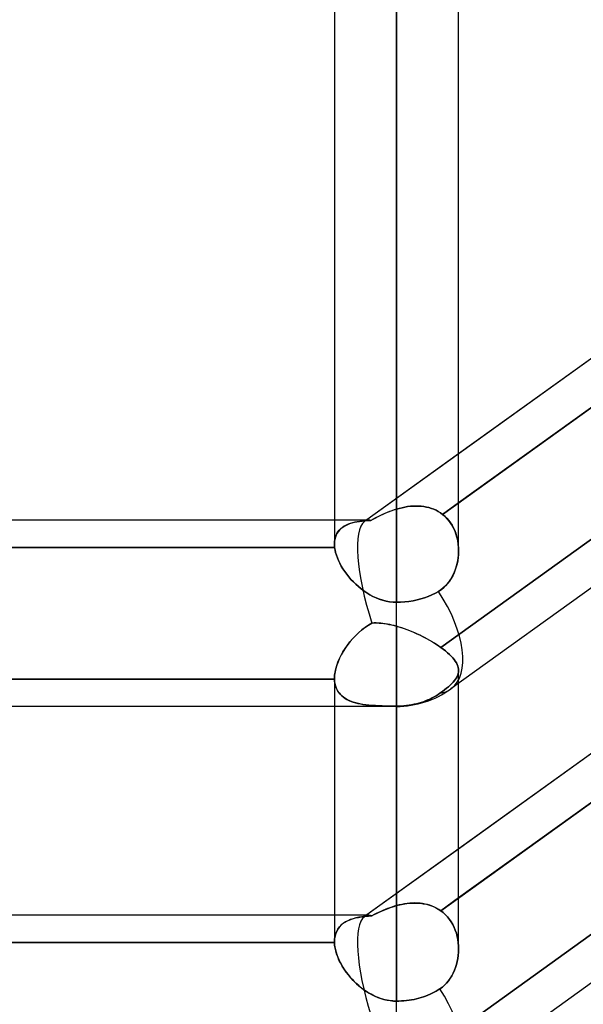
# Model space of a CAD drawing. Header units: millimetres. Extents: x -86 to 92, y -242 to 242.
# Tile 9 of 81: x 20 to 28, y -142 to -128. Entities that reach past the tile are written whole.
import ezdxf

# ---------------------------------------------------------------- set-up
doc = ezdxf.new("R2010")
doc.units = ezdxf.units.MM
doc.layers.add('MAIN-1', color=7, linetype='Continuous')

msp = doc.modelspace()

# ---------------------------------------------------------------- linework, layer by layer
at = {"layer": 'MAIN-1'}
for p, q in [((24.162, 0), (24.162, -135.382)), ((24.162, 0), (24.162, -135.382)), ((25.057, 0), (25.057, -136.222)), ((25.057, 0), (25.057, -134.88)), ((25.952, -135.479), (25.952, 0)), ((25.952, -135.479), (25.952, 0)), ((25.057, -134.88), (25.057, 0)), ((25.057, -136.222), (25.057, 0)), ((41.558, -122.861), (24.597, -135.059)), ((43.441, -124.814), (25.841, -137.471)), ((43.441, -124.814), (25.841, -137.471)), ((41.558, -128.557), (24.597, -140.755)), ((32.962, -129.043), (25.952, -134.084)), ((25.721, -134.955), (33.269, -129.527)), ((33.269, -129.527), (25.952, -134.789)), ((43.441, -130.51), (25.841, -143.167)), ((43.441, -130.51), (25.841, -143.167)), ((33.24, -131.446), (25.694, -136.873)), ((25.694, -136.873), (33.24, -131.446)), ((25.952, -134.084), (24.597, -135.059)), ((25.137, -134.859), (25.177, -134.851)), ((25.177, -134.851), (25.137, -134.859)), ((25.177, -134.851), (25.217, -134.844)), ((25.217, -134.844), (25.177, -134.851)), ((25.217, -134.844), (25.257, -134.839)), ((25.257, -134.839), (25.217, -134.844)), ((25.257, -134.839), (25.296, -134.836)), ((25.296, -134.836), (25.257, -134.839)), ((25.296, -134.836), (25.336, -134.835)), ((25.336, -134.835), (25.296, -134.836)), ((25.336, -134.835), (25.375, -134.835)), ((25.375, -134.835), (25.336, -134.835)), ((25.375, -134.835), (25.413, -134.838)), ((25.413, -134.838), (25.375, -134.835)), ((25.413, -134.838), (25.451, -134.842)), ((25.451, -134.842), (25.413, -134.838)), ((25.451, -134.842), (25.488, -134.849)), ((25.488, -134.849), (25.451, -134.842)), ((25.488, -134.849), (25.524, -134.858)), ((25.524, -134.858), (25.488, -134.849)), ((25.952, -134.789), (25.721, -134.955)), ((32.962, -134.739), (25.952, -139.78)), ((24.786, -134.99), (24.753, -135.007)), ((24.758, -135.004), (24.794, -134.986)), ((24.819, -134.974), (24.786, -134.99)), ((24.794, -134.986), (24.831, -134.968)), ((24.853, -134.958), (24.819, -134.974)), ((24.831, -134.968), (24.867, -134.951)), ((24.887, -134.943), (24.853, -134.958)), ((24.867, -134.951), (24.905, -134.935)), ((24.921, -134.928), (24.887, -134.943)), ((24.905, -134.935), (24.942, -134.92)), ((24.955, -134.915), (24.921, -134.928)), ((24.942, -134.92), (24.981, -134.905)), ((24.989, -134.902), (24.955, -134.915)), ((24.981, -134.905), (25.019, -134.892)), ((25.023, -134.89), (24.989, -134.902)), ((25.019, -134.892), (25.057, -134.88)), ((25.057, -134.88), (25.023, -134.89)), ((25.057, -134.88), (25.097, -134.869)), ((25.097, -134.869), (25.057, -134.88)), ((25.097, -134.869), (25.137, -134.859)), ((25.137, -134.859), (25.097, -134.869)), ((25.524, -134.858), (25.56, -134.869)), ((25.56, -134.869), (25.524, -134.858)), ((25.56, -134.869), (25.594, -134.882)), ((25.595, -134.882), (25.56, -134.869)), ((25.594, -134.882), (25.628, -134.897)), ((25.628, -134.897), (25.595, -134.882)), ((25.628, -134.897), (25.66, -134.914)), ((25.66, -134.914), (25.628, -134.897)), ((25.66, -134.914), (25.691, -134.934)), ((25.691, -134.934), (25.66, -134.914)), ((25.691, -134.934), (25.721, -134.955)), ((25.721, -134.955), (25.691, -134.934)), ((25.721, -134.955), (25.752, -134.982)), ((25.757, -134.987), (25.721, -134.955)), ((25.752, -134.982), (25.782, -135.011)), ((25.792, -135.022), (25.757, -134.987)), ((24.66, -135.039), (16.383, -135.039)), ((24.162, -135.039), (17.153, -135.039)), ((24.66, -135.039), (24.162, -135.039)), ((24.274, -135.146), (24.298, -135.129)), ((24.302, -135.126), (24.277, -135.143)), ((24.298, -135.129), (24.325, -135.114)), ((24.33, -135.111), (24.302, -135.126)), ((24.325, -135.114), (24.354, -135.1)), ((24.359, -135.098), (24.33, -135.111)), ((24.354, -135.1), (24.384, -135.089)), ((24.39, -135.087), (24.359, -135.098)), ((24.384, -135.089), (24.416, -135.078)), ((24.422, -135.077), (24.39, -135.087)), ((24.416, -135.078), (24.451, -135.07)), ((24.456, -135.068), (24.422, -135.077)), ((24.451, -135.07), (24.486, -135.062)), ((24.492, -135.061), (24.456, -135.068)), ((24.486, -135.062), (24.524, -135.056)), ((24.529, -135.056), (24.492, -135.061)), ((24.524, -135.056), (24.563, -135.051)), ((24.566, -135.051), (24.529, -135.056)), ((24.563, -135.051), (24.603, -135.047)), ((24.606, -135.047), (24.566, -135.051)), ((24.603, -135.047), (24.645, -135.044)), ((24.646, -135.044), (24.606, -135.047)), ((24.645, -135.044), (24.689, -135.042)), ((24.689, -135.042), (24.646, -135.044)), ((24.689, -135.042), (24.723, -135.023)), ((24.721, -135.024), (24.689, -135.042)), ((24.753, -135.007), (24.721, -135.024)), ((24.723, -135.023), (24.758, -135.004)), ((25.782, -135.011), (25.81, -135.043)), ((25.823, -135.06), (25.792, -135.022)), ((25.81, -135.043), (25.835, -135.077)), ((25.85, -135.1), (25.823, -135.06)), ((25.835, -135.077), (25.858, -135.112)), ((25.875, -135.143), (25.85, -135.1)), ((25.858, -135.112), (25.878, -135.15)), ((24.175, -135.287), (24.185, -135.258)), ((24.186, -135.257), (24.176, -135.285)), ((24.185, -135.258), (24.198, -135.232)), ((24.199, -135.23), (24.186, -135.257)), ((24.198, -135.232), (24.213, -135.208)), ((24.215, -135.205), (24.199, -135.23)), ((24.213, -135.208), (24.231, -135.185)), ((24.233, -135.183), (24.215, -135.205)), ((24.231, -135.185), (24.251, -135.165)), ((24.254, -135.162), (24.233, -135.183)), ((24.251, -135.165), (24.274, -135.146)), ((24.277, -135.143), (24.254, -135.162)), ((25.694, -140.67), (33.24, -135.244)), ((25.896, -135.188), (25.875, -135.143)), ((25.878, -135.15), (25.896, -135.188)), ((25.896, -135.188), (25.911, -135.228)), ((25.914, -135.235), (25.896, -135.188)), ((25.911, -135.228), (25.924, -135.27)), ((25.928, -135.283), (25.914, -135.235)), ((25.924, -135.27), (25.935, -135.312)), ((33.24, -135.244), (25.952, -140.484)), ((24.164, -135.348), (24.162, -135.382)), ((24.162, -135.382), (24.164, -135.349)), ((24.162, -135.382), (24.163, -135.39)), ((24.163, -135.39), (24.162, -135.382)), ((24.163, -135.39), (24.163, -135.398)), ((24.163, -135.398), (24.163, -135.39)), ((24.163, -135.398), (24.163, -135.407)), ((24.163, -135.407), (24.163, -135.398)), ((24.163, -135.407), (24.164, -135.415)), ((24.164, -135.415), (24.163, -135.407)), ((24.168, -135.316), (24.164, -135.348)), ((24.164, -135.349), (24.168, -135.317)), ((24.164, -135.415), (24.165, -135.424)), ((24.165, -135.424), (24.164, -135.415)), ((24.176, -135.285), (24.168, -135.316)), ((24.168, -135.317), (24.175, -135.287)), ((25.939, -135.333), (25.928, -135.283)), ((25.935, -135.312), (25.943, -135.355)), ((25.947, -135.384), (25.939, -135.333)), ((25.943, -135.355), (25.948, -135.399)), ((25.951, -135.435), (25.947, -135.384)), ((25.948, -135.399), (25.952, -135.443)), ((17.15, -135.432), (24.165, -135.432)), ((24.165, -135.432), (17.15, -135.432)), ((24.165, -135.424), (24.165, -135.432)), ((24.165, -135.432), (24.165, -135.424)), ((24.171, -135.469), (24.165, -135.432)), ((24.165, -135.432), (24.171, -135.469)), ((24.18, -135.506), (24.171, -135.469)), ((24.171, -135.469), (24.18, -135.506)), ((24.191, -135.544), (24.18, -135.506)), ((24.18, -135.506), (24.191, -135.544)), ((24.205, -135.583), (24.191, -135.544)), ((24.191, -135.544), (24.205, -135.583)), ((25.945, -135.593), (25.95, -135.54)), ((25.951, -135.533), (25.947, -135.579)), ((25.95, -135.54), (25.952, -135.487)), ((25.952, -135.487), (25.951, -135.435)), ((25.952, -135.487), (25.951, -135.533)), ((25.952, -135.443), (25.952, -135.487)), ((24.221, -135.622), (24.205, -135.583)), ((24.205, -135.583), (24.221, -135.622)), ((24.24, -135.661), (24.221, -135.622)), ((24.221, -135.622), (24.24, -135.661)), ((24.261, -135.701), (24.24, -135.661)), ((24.24, -135.661), (24.261, -135.701)), ((24.285, -135.74), (24.261, -135.701)), ((24.261, -135.701), (24.285, -135.74)), ((25.908, -135.747), (25.923, -135.696)), ((25.93, -135.669), (25.919, -135.713)), ((25.923, -135.696), (25.936, -135.645)), ((25.94, -135.624), (25.93, -135.669)), ((25.936, -135.645), (25.945, -135.593)), ((25.947, -135.579), (25.94, -135.624)), ((24.311, -135.779), (24.285, -135.74)), ((24.285, -135.74), (24.311, -135.779)), ((24.339, -135.818), (24.311, -135.779)), ((24.311, -135.779), (24.339, -135.818)), ((24.369, -135.856), (24.339, -135.818)), ((24.339, -135.818), (24.369, -135.855)), ((25.84, -135.888), (25.866, -135.843)), ((25.868, -135.84), (25.846, -135.88)), ((25.866, -135.843), (25.889, -135.796)), ((25.887, -135.799), (25.868, -135.84)), ((25.904, -135.757), (25.887, -135.799)), ((25.889, -135.796), (25.908, -135.747)), ((25.919, -135.713), (25.904, -135.757)), ((24.369, -135.855), (24.401, -135.892)), ((24.401, -135.893), (24.369, -135.856)), ((24.401, -135.892), (24.435, -135.928)), ((24.435, -135.929), (24.401, -135.893)), ((24.435, -135.928), (24.47, -135.963)), ((24.47, -135.963), (24.435, -135.929)), ((24.508, -135.997), (24.47, -135.963)), ((24.47, -135.963), (24.507, -135.996)), ((25.764, -135.985), (25.732, -136.015)), ((25.743, -136.006), (25.778, -135.97)), ((25.794, -135.952), (25.764, -135.985)), ((25.778, -135.97), (25.811, -135.931)), ((25.821, -135.917), (25.794, -135.952)), ((25.811, -135.931), (25.84, -135.888)), ((25.846, -135.88), (25.821, -135.917)), ((24.507, -135.996), (24.546, -136.028)), ((24.546, -136.029), (24.508, -135.997)), ((24.546, -136.028), (24.586, -136.059)), ((24.587, -136.059), (24.546, -136.029)), ((24.586, -136.059), (24.628, -136.087)), ((24.629, -136.087), (24.587, -136.059)), ((24.628, -136.087), (24.672, -136.113)), ((24.672, -136.113), (24.629, -136.087)), ((24.717, -136.137), (24.672, -136.113)), ((24.672, -136.113), (24.716, -136.137)), ((25.567, -136.116), (25.515, -136.138)), ((25.515, -136.138), (25.567, -136.116)), ((25.617, -136.092), (25.567, -136.116)), ((25.567, -136.116), (25.617, -136.092)), ((25.662, -136.066), (25.617, -136.092)), ((25.617, -136.092), (25.662, -136.066)), ((25.662, -136.066), (25.704, -136.038)), ((25.698, -136.042), (25.662, -136.066)), ((25.732, -136.015), (25.698, -136.042)), ((25.704, -136.038), (25.743, -136.006)), ((24.716, -136.137), (24.762, -136.159)), ((24.763, -136.159), (24.717, -136.137)), ((24.762, -136.159), (24.809, -136.177)), ((24.81, -136.178), (24.763, -136.159)), ((24.809, -136.177), (24.857, -136.193)), ((24.858, -136.193), (24.81, -136.178)), ((24.857, -136.193), (24.907, -136.205)), ((24.907, -136.205), (24.858, -136.193)), ((24.957, -136.214), (24.907, -136.205)), ((24.907, -136.205), (24.957, -136.214)), ((25.007, -136.22), (24.957, -136.214)), ((24.957, -136.214), (25.007, -136.22)), ((25.057, -136.222), (25.007, -136.22)), ((25.007, -136.22), (25.057, -136.222)), ((25.057, -137.724), (25.057, -136.222)), ((25.116, -136.221), (25.057, -136.222)), ((25.057, -136.222), (25.116, -136.221)), ((25.057, -137.724), (25.057, -136.222)), ((25.176, -136.217), (25.116, -136.221)), ((25.116, -136.221), (25.176, -136.217)), ((25.237, -136.21), (25.176, -136.217)), ((25.176, -136.217), (25.237, -136.21)), ((25.297, -136.2), (25.237, -136.21)), ((25.237, -136.21), (25.297, -136.2)), ((25.355, -136.188), (25.297, -136.2)), ((25.297, -136.2), (25.355, -136.188)), ((25.409, -136.174), (25.355, -136.188)), ((25.355, -136.188), (25.409, -136.174)), ((25.462, -136.158), (25.409, -136.174)), ((25.409, -136.174), (25.462, -136.158)), ((25.515, -136.138), (25.462, -136.158)), ((25.462, -136.158), (25.515, -136.138)), ((24.602, -136.588), (24.652, -136.553)), ((24.653, -136.552), (24.605, -136.585)), ((24.652, -136.553), (24.703, -136.522)), ((24.703, -136.522), (24.653, -136.552)), ((24.703, -136.522), (24.737, -136.521)), ((24.734, -136.521), (24.703, -136.522)), ((24.766, -136.521), (24.734, -136.521)), ((24.737, -136.521), (24.771, -136.521)), ((24.797, -136.522), (24.766, -136.521)), ((24.771, -136.521), (24.805, -136.522)), ((24.829, -136.524), (24.797, -136.522)), ((24.805, -136.522), (24.84, -136.525)), ((24.862, -136.527), (24.829, -136.524)), ((24.84, -136.525), (24.876, -136.529)), ((24.894, -136.532), (24.862, -136.527)), ((24.876, -136.529), (24.911, -136.535)), ((24.926, -136.537), (24.894, -136.532)), ((24.911, -136.535), (24.947, -136.541)), ((24.959, -136.544), (24.926, -136.537)), ((24.947, -136.541), (24.984, -136.549)), ((24.992, -136.551), (24.959, -136.544)), ((24.984, -136.549), (25.021, -136.558)), ((25.025, -136.559), (24.992, -136.551)), ((24.465, -136.706), (24.508, -136.664)), ((24.514, -136.659), (24.471, -136.7)), ((24.508, -136.664), (24.554, -136.625)), ((24.558, -136.621), (24.514, -136.659)), ((24.554, -136.625), (24.602, -136.588)), ((24.605, -136.585), (24.558, -136.621)), ((25.021, -136.558), (25.057, -136.568)), ((25.057, -136.568), (25.025, -136.559)), ((25.057, -140.596), (25.057, -136.568)), ((25.057, -136.568), (25.106, -136.582)), ((25.057, -136.568), (25.057, -140.596)), ((25.096, -136.579), (25.057, -136.568)), ((25.134, -136.591), (25.096, -136.579)), ((25.106, -136.582), (25.155, -136.598)), ((25.172, -136.604), (25.134, -136.591)), ((25.155, -136.598), (25.204, -136.616)), ((25.21, -136.618), (25.172, -136.604)), ((25.204, -136.616), (25.253, -136.635)), ((25.247, -136.632), (25.21, -136.618)), ((25.285, -136.648), (25.247, -136.632)), ((25.253, -136.635), (25.301, -136.655)), ((25.322, -136.664), (25.285, -136.648)), ((25.301, -136.655), (25.349, -136.676)), ((25.36, -136.681), (25.322, -136.664)), ((25.349, -136.676), (25.396, -136.698)), ((25.396, -136.698), (25.36, -136.681)), ((24.355, -136.833), (24.321, -136.881)), ((24.349, -136.841), (24.385, -136.794)), ((24.391, -136.787), (24.355, -136.833)), ((24.385, -136.794), (24.424, -136.749)), ((24.43, -136.742), (24.391, -136.787)), ((24.424, -136.749), (24.465, -136.706)), ((24.471, -136.7), (24.43, -136.742)), ((25.396, -136.698), (25.443, -136.721)), ((25.433, -136.716), (25.396, -136.698)), ((25.468, -136.735), (25.433, -136.716)), ((25.443, -136.721), (25.488, -136.745)), ((25.503, -136.753), (25.468, -136.735)), ((25.488, -136.745), (25.532, -136.77)), ((25.537, -136.773), (25.503, -136.753)), ((25.532, -136.77), (25.575, -136.795)), ((25.571, -136.792), (25.537, -136.773)), ((25.603, -136.812), (25.571, -136.792)), ((25.575, -136.795), (25.617, -136.821)), ((25.635, -136.832), (25.603, -136.812)), ((25.617, -136.821), (25.656, -136.847)), ((25.665, -136.853), (25.635, -136.832)), ((24.261, -136.98), (24.235, -137.03)), ((24.258, -136.985), (24.285, -136.937)), ((24.289, -136.93), (24.261, -136.98)), ((24.285, -136.937), (24.316, -136.888)), ((24.321, -136.881), (24.289, -136.93)), ((24.316, -136.888), (24.349, -136.841)), ((25.656, -136.847), (25.694, -136.873)), ((25.694, -136.873), (25.665, -136.853)), ((25.694, -136.873), (25.729, -136.899)), ((25.729, -136.899), (25.694, -136.873)), ((25.729, -136.899), (25.761, -136.924)), ((25.761, -136.924), (25.729, -136.899)), ((25.761, -136.924), (25.792, -136.95)), ((25.792, -136.95), (25.761, -136.924)), ((25.792, -136.95), (25.82, -136.975)), ((25.82, -136.975), (25.792, -136.95)), ((25.82, -136.975), (25.845, -137)), ((25.845, -137), (25.82, -136.975)), ((24.195, -137.132), (24.212, -137.084)), ((24.214, -137.079), (24.196, -137.129)), ((24.212, -137.084), (24.233, -137.035)), ((24.235, -137.03), (24.214, -137.079)), ((24.233, -137.035), (24.258, -136.985)), ((33.269, -137.121), (25.721, -142.55)), ((25.721, -142.55), (33.269, -137.121)), ((25.845, -137), (25.868, -137.025)), ((25.868, -137.025), (25.845, -137)), ((25.868, -137.025), (25.888, -137.049)), ((25.888, -137.049), (25.868, -137.025)), ((25.888, -137.049), (25.905, -137.073)), ((25.905, -137.073), (25.888, -137.049)), ((25.905, -137.073), (25.92, -137.096)), ((25.92, -137.096), (25.905, -137.073)), ((25.92, -137.096), (25.932, -137.12)), ((25.932, -137.12), (25.92, -137.096)), ((25.932, -137.12), (25.941, -137.142)), ((25.941, -137.142), (25.932, -137.12)), ((24.171, -137.226), (24.165, -137.273)), ((24.165, -137.274), (24.171, -137.228)), ((24.181, -137.178), (24.171, -137.226)), ((24.171, -137.228), (24.181, -137.18)), ((24.196, -137.129), (24.181, -137.178)), ((24.181, -137.18), (24.195, -137.132)), ((25.941, -137.142), (25.947, -137.165)), ((25.947, -137.165), (25.941, -137.142)), ((25.947, -137.249), (25.941, -137.27)), ((25.941, -137.27), (25.947, -137.249)), ((25.947, -137.165), (25.951, -137.187)), ((25.951, -137.187), (25.947, -137.165)), ((25.951, -137.229), (25.947, -137.249)), ((25.947, -137.249), (25.951, -137.229)), ((25.951, -137.187), (25.952, -137.208)), ((25.952, -137.208), (25.951, -137.187)), ((25.952, -137.208), (25.951, -137.229)), ((25.951, -137.229), (25.952, -137.208)), ((25.952, -141.222), (25.952, -137.208)), ((25.952, -137.391), (25.952, -137.208)), ((24.163, -137.331), (17.152, -137.331)), ((17.152, -137.331), (24.163, -137.331)), ((24.165, -137.273), (24.162, -137.318)), ((24.162, -137.318), (24.165, -137.274)), ((24.162, -137.32), (24.162, -137.318)), ((24.162, -137.318), (24.162, -137.32)), ((24.162, -137.318), (24.162, -141.115)), ((24.162, -137.322), (24.162, -137.32)), ((24.162, -137.32), (24.162, -137.322)), ((24.162, -137.318), (24.162, -137.724)), ((24.163, -137.324), (24.162, -137.322)), ((24.162, -137.322), (24.163, -137.324)), ((24.163, -137.326), (24.163, -137.324)), ((24.163, -137.324), (24.163, -137.326)), ((24.163, -137.329), (24.163, -137.326)), ((24.163, -137.326), (24.163, -137.329)), ((24.163, -137.331), (24.163, -137.329)), ((24.163, -137.329), (24.163, -137.331)), ((24.163, -137.331), (24.165, -137.364)), ((24.165, -137.367), (24.163, -137.331)), ((24.165, -137.364), (24.17, -137.395)), ((24.171, -137.402), (24.165, -137.367)), ((24.17, -137.395), (24.177, -137.426)), ((24.18, -137.435), (24.171, -137.402)), ((25.855, -137.395), (25.832, -137.417)), ((25.832, -137.417), (25.855, -137.395)), ((25.875, -137.373), (25.855, -137.395)), ((25.855, -137.395), (25.875, -137.373)), ((25.893, -137.352), (25.875, -137.373)), ((25.875, -137.373), (25.893, -137.352)), ((25.909, -137.331), (25.893, -137.352)), ((25.893, -137.352), (25.909, -137.331)), ((25.922, -137.31), (25.909, -137.331)), ((25.909, -137.331), (25.922, -137.31)), ((25.933, -137.29), (25.922, -137.31)), ((25.922, -137.31), (25.933, -137.29)), ((25.941, -137.27), (25.933, -137.29)), ((25.933, -137.29), (25.941, -137.27)), ((25.952, -141.222), (25.952, -137.391)), ((24.177, -137.426), (24.187, -137.454)), ((24.192, -137.466), (24.18, -137.435)), ((24.187, -137.454), (24.199, -137.481)), ((24.206, -137.496), (24.192, -137.466)), ((24.199, -137.481), (24.213, -137.507)), ((24.224, -137.523), (24.206, -137.496)), ((24.213, -137.507), (24.23, -137.53)), ((24.244, -137.548), (24.224, -137.523)), ((24.23, -137.53), (24.248, -137.552)), ((24.267, -137.571), (24.244, -137.548)), ((25.684, -137.535), (25.658, -137.552)), ((25.658, -137.552), (25.684, -137.535)), ((25.718, -137.51), (25.684, -137.535)), ((25.684, -137.535), (25.718, -137.51)), ((25.718, -137.51), (25.75, -137.486)), ((25.749, -137.487), (25.718, -137.51)), ((25.779, -137.463), (25.749, -137.487)), ((25.75, -137.486), (25.779, -137.463)), ((25.806, -137.44), (25.779, -137.463)), ((25.779, -137.463), (25.806, -137.44)), ((25.832, -137.417), (25.806, -137.44)), ((25.806, -137.44), (25.832, -137.417)), ((24.248, -137.552), (24.269, -137.573)), ((24.292, -137.592), (24.267, -137.571)), ((24.269, -137.573), (24.292, -137.591)), ((24.292, -137.591), (24.317, -137.609)), ((24.32, -137.61), (24.292, -137.592)), ((24.317, -137.609), (24.343, -137.624)), ((24.35, -137.628), (24.32, -137.61)), ((24.343, -137.624), (24.372, -137.638)), ((24.382, -137.643), (24.35, -137.628)), ((24.372, -137.638), (24.402, -137.651)), ((24.416, -137.656), (24.382, -137.643)), ((24.402, -137.651), (24.433, -137.662)), ((24.452, -137.668), (24.416, -137.656)), ((24.433, -137.662), (24.466, -137.672)), ((24.49, -137.678), (24.452, -137.668)), ((24.466, -137.672), (24.501, -137.681)), ((24.529, -137.687), (24.49, -137.678)), ((24.501, -137.681), (24.537, -137.688)), ((24.57, -137.694), (24.529, -137.687)), ((24.537, -137.688), (24.574, -137.695)), ((25.346, -137.685), (25.311, -137.693)), ((25.311, -137.693), (25.346, -137.685)), ((25.38, -137.676), (25.346, -137.685)), ((25.346, -137.685), (25.38, -137.676)), ((25.412, -137.667), (25.38, -137.676)), ((25.38, -137.676), (25.412, -137.667)), ((25.444, -137.656), (25.412, -137.667)), ((25.412, -137.667), (25.444, -137.656)), ((25.477, -137.644), (25.444, -137.656)), ((25.444, -137.656), (25.477, -137.644)), ((25.509, -137.631), (25.477, -137.644)), ((25.477, -137.644), (25.509, -137.631)), ((25.541, -137.617), (25.509, -137.631)), ((25.509, -137.631), (25.541, -137.617)), ((25.572, -137.602), (25.541, -137.617)), ((25.541, -137.617), (25.572, -137.602)), ((25.602, -137.586), (25.572, -137.602)), ((25.572, -137.602), (25.602, -137.586)), ((25.631, -137.569), (25.602, -137.586)), ((25.602, -137.586), (25.631, -137.569)), ((25.658, -137.552), (25.631, -137.569)), ((25.631, -137.569), (25.658, -137.552)), ((25.057, -137.724), (1.62, -137.724)), ((25.057, -137.724), (2.014, -137.724)), ((24.162, -137.724), (24.162, -141.115)), ((24.613, -137.7), (24.57, -137.694)), ((24.574, -137.695), (24.613, -137.7)), ((24.613, -137.7), (24.653, -137.705)), ((24.658, -137.705), (24.613, -137.7)), ((24.653, -137.705), (24.694, -137.709)), ((24.704, -137.71), (24.658, -137.705)), ((24.694, -137.709), (24.737, -137.712)), ((24.752, -137.713), (24.704, -137.71)), ((24.737, -137.712), (24.78, -137.714)), ((24.8, -137.715), (24.752, -137.713)), ((24.78, -137.714), (24.824, -137.716)), ((24.85, -137.717), (24.8, -137.715)), ((24.824, -137.716), (24.87, -137.718)), ((24.901, -137.718), (24.85, -137.717)), ((24.87, -137.718), (24.916, -137.719)), ((24.953, -137.719), (24.901, -137.718)), ((24.916, -137.719), (24.963, -137.719)), ((25.005, -137.72), (24.953, -137.719)), ((24.963, -137.719), (25.01, -137.72)), ((25.057, -137.72), (25.005, -137.72)), ((25.01, -137.72), (25.057, -137.72)), ((25.057, -137.72), (25.057, -141.972)), ((25.093, -137.719), (25.057, -137.72)), ((25.057, -137.72), (25.093, -137.719)), ((25.057, -137.724), (25.057, -137.72)), ((25.057, -141.972), (25.057, -137.724)), ((25.129, -137.718), (25.093, -137.719)), ((25.093, -137.719), (25.129, -137.718)), ((25.165, -137.715), (25.129, -137.718)), ((25.129, -137.718), (25.165, -137.715)), ((25.202, -137.711), (25.165, -137.715)), ((25.165, -137.715), (25.202, -137.711)), ((25.239, -137.706), (25.202, -137.711)), ((25.202, -137.711), (25.239, -137.706)), ((25.275, -137.7), (25.239, -137.706)), ((25.239, -137.706), (25.275, -137.7)), ((25.311, -137.693), (25.275, -137.7)), ((25.275, -137.7), (25.311, -137.693)), ((25.952, -139.78), (24.597, -140.755)), ((25.952, -140.484), (25.694, -140.67)), ((24.862, -140.665), (24.829, -140.68)), ((24.84, -140.675), (24.876, -140.659)), ((24.894, -140.652), (24.862, -140.665)), ((24.876, -140.659), (24.911, -140.645)), ((24.926, -140.639), (24.894, -140.652)), ((24.911, -140.645), (24.947, -140.631)), ((24.959, -140.627), (24.926, -140.639)), ((24.947, -140.631), (24.984, -140.618)), ((24.992, -140.616), (24.959, -140.627)), ((24.984, -140.618), (25.021, -140.607)), ((25.025, -140.605), (24.992, -140.616)), ((25.021, -140.607), (25.057, -140.596)), ((25.057, -140.596), (25.025, -140.605)), ((25.057, -140.596), (25.106, -140.584)), ((25.096, -140.586), (25.057, -140.596)), ((25.134, -140.578), (25.096, -140.586)), ((25.106, -140.584), (25.155, -140.574)), ((25.172, -140.571), (25.134, -140.578)), ((25.155, -140.574), (25.204, -140.566)), ((25.21, -140.565), (25.172, -140.571)), ((25.204, -140.566), (25.253, -140.561)), ((25.247, -140.561), (25.21, -140.565)), ((25.285, -140.559), (25.247, -140.561)), ((25.253, -140.561), (25.301, -140.559)), ((25.322, -140.558), (25.285, -140.559)), ((25.301, -140.559), (25.349, -140.559)), ((25.36, -140.559), (25.322, -140.558)), ((25.349, -140.559), (25.396, -140.562)), ((25.396, -140.562), (25.36, -140.559)), ((25.433, -140.567), (25.396, -140.562)), ((25.396, -140.562), (25.443, -140.568)), ((25.468, -140.573), (25.433, -140.567)), ((25.443, -140.568), (25.488, -140.577)), ((25.503, -140.581), (25.468, -140.573)), ((25.488, -140.577), (25.532, -140.59)), ((25.537, -140.591), (25.503, -140.581)), ((25.532, -140.59), (25.575, -140.605)), ((25.571, -140.603), (25.537, -140.591)), ((25.603, -140.617), (25.571, -140.603)), ((25.575, -140.605), (25.617, -140.624)), ((25.635, -140.633), (25.603, -140.617)), ((25.617, -140.624), (25.656, -140.645)), ((25.665, -140.651), (25.635, -140.633)), ((25.656, -140.645), (25.694, -140.67)), ((25.694, -140.67), (25.665, -140.651)), ((25.729, -140.697), (25.694, -140.67)), ((25.694, -140.67), (25.729, -140.697)), ((24.66, -140.735), (0, -140.735)), ((24.162, -140.735), (17.153, -140.735)), ((24.66, -140.735), (24.162, -140.735)), ((24.355, -140.813), (24.321, -140.831)), ((24.349, -140.816), (24.385, -140.8)), ((24.391, -140.797), (24.355, -140.813)), ((24.385, -140.8), (24.424, -140.786)), ((24.43, -140.784), (24.391, -140.797)), ((24.424, -140.786), (24.465, -140.774)), ((24.471, -140.773), (24.43, -140.784)), ((24.465, -140.774), (24.508, -140.765)), ((24.514, -140.764), (24.471, -140.773)), ((24.508, -140.765), (24.554, -140.757)), ((24.558, -140.756), (24.514, -140.764)), ((24.554, -140.757), (24.602, -140.751)), ((24.605, -140.75), (24.558, -140.756)), ((24.602, -140.751), (24.652, -140.746)), ((24.653, -140.746), (24.605, -140.75)), ((24.652, -140.746), (24.703, -140.742)), ((24.703, -140.742), (24.653, -140.746)), ((24.703, -140.742), (24.737, -140.724)), ((24.734, -140.726), (24.703, -140.742)), ((24.766, -140.71), (24.734, -140.726)), ((24.737, -140.724), (24.771, -140.707)), ((24.797, -140.694), (24.766, -140.71)), ((24.771, -140.707), (24.805, -140.691)), ((24.829, -140.68), (24.797, -140.694)), ((24.805, -140.691), (24.84, -140.675)), ((25.761, -140.727), (25.729, -140.697)), ((25.729, -140.697), (25.761, -140.727)), ((25.792, -140.759), (25.761, -140.727)), ((25.761, -140.727), (25.792, -140.759)), ((25.82, -140.794), (25.792, -140.759)), ((25.792, -140.759), (25.82, -140.794)), ((25.845, -140.831), (25.82, -140.794)), ((25.82, -140.794), (25.845, -140.831)), ((24.195, -140.964), (24.212, -140.933)), ((24.214, -140.93), (24.196, -140.962)), ((24.212, -140.933), (24.233, -140.904)), ((24.235, -140.902), (24.214, -140.93)), ((24.233, -140.904), (24.258, -140.878)), ((24.261, -140.875), (24.235, -140.902)), ((24.258, -140.878), (24.285, -140.855)), ((24.289, -140.852), (24.261, -140.875)), ((24.285, -140.855), (24.316, -140.834)), ((24.321, -140.831), (24.289, -140.852)), ((24.316, -140.834), (24.349, -140.816)), ((25.868, -140.869), (25.845, -140.831)), ((25.845, -140.831), (25.868, -140.869)), ((25.888, -140.91), (25.868, -140.869)), ((25.868, -140.869), (25.888, -140.91)), ((25.905, -140.952), (25.888, -140.91)), ((25.888, -140.91), (25.905, -140.952)), ((25.92, -140.995), (25.905, -140.952)), ((25.905, -140.952), (25.92, -140.995)), ((24.165, -141.073), (24.162, -141.115)), ((24.162, -141.115), (24.165, -141.074)), ((24.171, -141.034), (24.165, -141.073)), ((24.165, -141.074), (24.171, -141.035)), ((24.181, -140.997), (24.171, -141.034)), ((24.171, -141.035), (24.181, -140.998)), ((24.196, -140.962), (24.181, -140.997)), ((24.181, -140.998), (24.195, -140.964)), ((25.932, -141.039), (25.92, -140.995)), ((25.92, -140.995), (25.932, -141.039)), ((25.941, -141.085), (25.932, -141.039)), ((25.932, -141.039), (25.941, -141.085)), ((25.947, -141.131), (25.941, -141.085)), ((25.941, -141.085), (25.947, -141.131)), ((24.163, -141.128), (17.152, -141.128)), ((17.152, -141.128), (24.163, -141.128)), ((24.162, -141.117), (24.162, -141.115)), ((24.162, -141.115), (24.162, -141.117)), ((24.162, -141.119), (24.162, -141.117)), ((24.162, -141.117), (24.162, -141.119)), ((24.163, -141.121), (24.162, -141.119)), ((24.162, -141.119), (24.163, -141.121)), ((24.163, -141.124), (24.163, -141.121)), ((24.163, -141.121), (24.163, -141.124)), ((24.163, -141.126), (24.163, -141.124)), ((24.163, -141.124), (24.163, -141.126)), ((24.163, -141.128), (24.163, -141.126)), ((24.163, -141.126), (24.163, -141.128)), ((24.163, -141.128), (24.165, -141.161)), ((24.165, -141.167), (24.163, -141.128)), ((24.165, -141.161), (24.169, -141.195)), ((24.172, -141.208), (24.165, -141.167)), ((24.169, -141.195), (24.176, -141.23)), ((24.181, -141.25), (24.172, -141.208)), ((24.176, -141.23), (24.185, -141.265)), ((25.951, -141.177), (25.947, -141.131)), ((25.947, -141.131), (25.951, -141.177)), ((25.952, -141.224), (25.951, -141.177)), ((25.951, -141.177), (25.952, -141.224)), ((25.951, -141.269), (25.952, -141.224)), ((25.952, -141.224), (25.951, -141.269)), ((24.194, -141.293), (24.181, -141.25)), ((24.185, -141.265), (24.197, -141.301)), ((24.21, -141.336), (24.194, -141.293)), ((24.197, -141.301), (24.21, -141.337)), ((24.228, -141.38), (24.21, -141.336)), ((24.21, -141.337), (24.226, -141.374)), ((24.226, -141.374), (24.243, -141.411)), ((24.25, -141.423), (24.228, -141.38)), ((25.933, -141.401), (25.941, -141.358)), ((25.941, -141.358), (25.933, -141.401)), ((25.941, -141.358), (25.947, -141.313)), ((25.947, -141.313), (25.941, -141.358)), ((25.947, -141.313), (25.951, -141.269)), ((25.951, -141.269), (25.947, -141.313)), ((24.243, -141.411), (24.263, -141.447)), ((24.274, -141.467), (24.25, -141.423)), ((24.263, -141.447), (24.284, -141.484)), ((24.301, -141.51), (24.274, -141.467)), ((24.284, -141.484), (24.308, -141.52)), ((24.331, -141.553), (24.301, -141.51)), ((24.308, -141.52), (24.333, -141.555)), ((25.893, -141.528), (25.909, -141.487)), ((25.909, -141.487), (25.893, -141.528)), ((25.909, -141.487), (25.922, -141.445)), ((25.922, -141.445), (25.909, -141.487)), ((25.922, -141.445), (25.933, -141.401)), ((25.933, -141.401), (25.922, -141.445)), ((24.363, -141.595), (24.331, -141.553)), ((24.333, -141.555), (24.36, -141.59)), ((24.36, -141.59), (24.388, -141.625)), ((24.397, -141.635), (24.363, -141.595)), ((24.388, -141.625), (24.418, -141.658)), ((24.433, -141.675), (24.397, -141.635)), ((24.418, -141.658), (24.449, -141.691)), ((25.832, -141.644), (25.806, -141.68)), ((25.806, -141.68), (25.832, -141.645)), ((25.832, -141.645), (25.855, -141.607)), ((25.855, -141.607), (25.832, -141.644)), ((25.855, -141.607), (25.875, -141.569)), ((25.875, -141.569), (25.855, -141.607)), ((25.875, -141.569), (25.893, -141.528)), ((25.893, -141.528), (25.875, -141.569)), ((24.472, -141.713), (24.433, -141.675)), ((24.449, -141.691), (24.482, -141.722)), ((24.512, -141.749), (24.472, -141.713)), ((24.482, -141.722), (24.516, -141.752)), ((24.554, -141.784), (24.512, -141.749)), ((24.516, -141.752), (24.551, -141.781)), ((24.551, -141.781), (24.588, -141.809)), ((24.598, -141.816), (24.554, -141.784)), ((25.658, -141.812), (25.684, -141.795)), ((25.684, -141.795), (25.658, -141.812)), ((25.684, -141.795), (25.718, -141.77)), ((25.718, -141.77), (25.684, -141.795)), ((25.718, -141.77), (25.75, -141.743)), ((25.749, -141.743), (25.718, -141.77)), ((25.779, -141.713), (25.749, -141.743)), ((25.75, -141.743), (25.779, -141.712)), ((25.779, -141.712), (25.806, -141.68)), ((25.806, -141.68), (25.779, -141.713)), ((24.588, -141.809), (24.626, -141.835)), ((24.644, -141.847), (24.598, -141.816)), ((24.626, -141.835), (24.665, -141.859)), ((24.691, -141.874), (24.644, -141.847)), ((24.665, -141.859), (24.705, -141.881)), ((24.74, -141.899), (24.691, -141.874)), ((24.705, -141.881), (24.746, -141.902)), ((24.791, -141.921), (24.74, -141.899)), ((24.746, -141.902), (24.789, -141.92)), ((24.789, -141.92), (24.832, -141.935)), ((24.843, -141.939), (24.791, -141.921)), ((24.832, -141.935), (24.876, -141.948)), ((24.895, -141.953), (24.843, -141.939)), ((24.876, -141.948), (24.921, -141.959)), ((25.275, -141.954), (25.311, -141.947)), ((25.311, -141.947), (25.275, -141.954)), ((25.311, -141.947), (25.346, -141.939)), ((25.346, -141.939), (25.311, -141.947)), ((25.346, -141.939), (25.38, -141.931)), ((25.38, -141.931), (25.346, -141.939)), ((25.38, -141.931), (25.412, -141.922)), ((25.412, -141.922), (25.38, -141.931)), ((25.412, -141.922), (25.444, -141.911)), ((25.444, -141.911), (25.412, -141.922)), ((25.444, -141.911), (25.477, -141.9)), ((25.477, -141.9), (25.444, -141.911)), ((25.477, -141.9), (25.509, -141.888)), ((25.509, -141.888), (25.477, -141.9)), ((25.509, -141.888), (25.541, -141.874)), ((25.541, -141.874), (25.509, -141.888)), ((25.541, -141.874), (25.572, -141.86)), ((25.572, -141.86), (25.541, -141.874)), ((25.572, -141.86), (25.602, -141.844)), ((25.602, -141.844), (25.572, -141.86)), ((25.602, -141.844), (25.631, -141.828)), ((25.631, -141.828), (25.602, -141.844)), ((25.631, -141.828), (25.658, -141.812)), ((25.658, -141.812), (25.631, -141.828)), ((24.949, -141.964), (24.895, -141.953)), ((24.921, -141.959), (24.966, -141.966)), ((25.003, -141.97), (24.949, -141.964)), ((24.966, -141.966), (25.012, -141.971)), ((25.057, -141.972), (25.003, -141.97)), ((25.012, -141.971), (25.057, -141.972)), ((25.057, -143.42), (25.057, -141.972)), ((25.057, -141.972), (25.093, -141.972)), ((25.093, -141.972), (25.057, -141.972)), ((25.057, -143.42), (25.057, -141.972)), ((25.093, -141.972), (25.129, -141.97)), ((25.129, -141.97), (25.093, -141.972)), ((25.129, -141.97), (25.165, -141.968)), ((25.165, -141.968), (25.129, -141.97)), ((25.165, -141.968), (25.202, -141.964)), ((25.202, -141.964), (25.165, -141.968)), ((25.202, -141.964), (25.239, -141.959)), ((25.239, -141.959), (25.202, -141.964)), ((25.239, -141.959), (25.275, -141.954)), ((25.275, -141.954), (25.239, -141.959))]:
    msp.add_line(p, q, dxfattribs=at)
msp.add_arc((25.057, -136.381), 1.343, 270, 305.722, dxfattribs=at)
msp.add_arc((25.057, -136.381), 1.343, 270, 305.722, dxfattribs=at)
for centre, major_axis, ratio, start_param, end_param in [((25.057, -136.381), (-0.431, 1.337), 0.270558, 0.085271, 1.588714), ((25.057, -136.381), (-0.431, 1.337), 0.270558, 0.085271, 1.588714), ((25.057, -136.381), (-0.431, 1.337), 0.270558, -0.089131, 0.085271), ((25.057, -136.381), (-0.431, 1.337), 0.270558, -0.089131, 0.085271), ((25.057, -136.381), (-0.431, 1.337), 0.270558, -0.15731, -0.089131), ((25.057, -136.381), (-0.431, 1.337), 0.270558, -0.15731, -0.089131), ((25.057, -136.381), (0.784, -1.09), 0.504207, 0, 1.498369), ((25.057, -136.381), (0.784, -1.09), 0.504207, 0, 1.498369), ((25.057, -136.381), (0.784, -1.09), 0.504207, -0.245731, -0.002912), ((25.057, -136.381), (0.784, -1.09), 0.504207, -0.245731, -0.002912), ((25.057, -136.381), (0.784, -1.09), 0.504207, -0.002912, 0), ((25.057, -136.381), (0.784, -1.09), 0.504207, -0.002912, 0), ((25.057, -142.077), (-0.431, 1.337), 0.270558, 0.086353, 1.554176), ((25.057, -142.077), (-0.431, 1.337), 0.270558, 0.086353, 1.554176), ((25.057, -142.077), (-0.431, 1.337), 0.270558, -0.089906, 0.086353), ((25.057, -142.077), (-0.431, 1.337), 0.270558, -0.089906, 0.086353), ((25.057, -142.077), (-0.431, 1.337), 0.270558, -0.191848, -0.089906), ((25.057, -142.077), (-0.431, 1.337), 0.270558, -0.191848, -0.089906), ((25.057, -142.077), (0.784, -1.09), 0.504207, 0, 1.468667), ((25.057, -142.077), (0.784, -1.09), 0.504207, 0, 1.468667)]:
    msp.add_ellipse(centre, major_axis=major_axis, ratio=ratio, start_param=start_param, end_param=end_param, dxfattribs=at)

doc.saveas('drawing.dxf')
